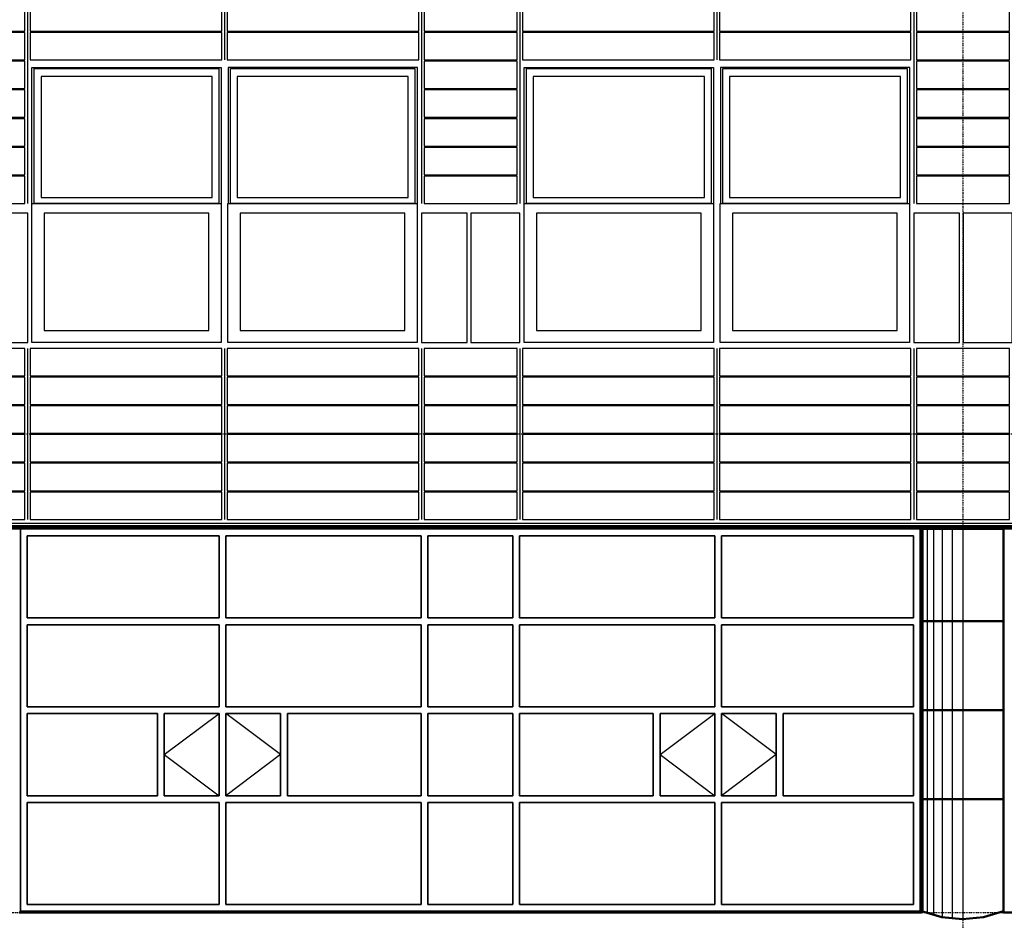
# Model space of a CAD drawing. Header units: millimetres. Extents: x -16263 to 65836, y 12201 to 60971.
# Tile 11 of 66: x 9561 to 16761, y 16995 to 23580. Entities that reach past the tile are written whole.
import ezdxf

# ---------------------------------------------------------------- set-up
doc = ezdxf.new("R2010")
doc.units = ezdxf.units.MM
doc.linetypes.add('DASHDOT', pattern=[25.4, 12.7, -6.35, 0, -6.35])
for name, color, linetype in [('AL$4A---_STEMPEL', 7, 'Continuous'), ('alu uprof', 3, 'Continuous'), ('alu vprof', 3, 'Continuous'), ('keramiek', 1, 'Continuous'), ('kozijn', 2, 'Continuous'), ('stramien', 1, 'DASHDOT'), ('vanarris', 253, 'Continuous')]:
    doc.layers.add(name, color=color, linetype=linetype)

# ---------------------------------------------------------------- blocks, each defined once
blk = doc.blocks.new('*U159')
at = {"layer": 'keramiek'}
blk.add_lwpolyline([(20, -100), (1420, -100), (1420, 100), (20, 100)], close=True, dxfattribs=at)
blk = doc.blocks.new('*U160')
at = {"layer": 'keramiek', "color": 0, "linetype": 'ByBlock', "lineweight": -2, "transparency": 16777216}
for p in [(0, 1050), (1440, 1050), (0, 840), (1440, 840), (0, 630), (1440, 630), (0, 420), (1440, 420), (0, 210), (1440, 210), (0, 0), (1440, 0)]:
    blk.add_blockref('*U159', p, dxfattribs=at)
blk = doc.blocks.new('*U161')
at = {"layer": 'keramiek'}
blk.add_lwpolyline([(-340, -100), (340, -100), (340, 100), (-340, 100)], close=True, dxfattribs=at)
blk = doc.blocks.new('*U162')
at = {"layer": 'alu uprof', "color": 0, "linetype": 'ByBlock', "lineweight": -2, "transparency": 16777216}
for p in [(0, 1050), (0, 840), (0, 630), (0, 420), (0, 210), (0, 0)]:
    blk.add_blockref('*U161', p, dxfattribs=at)
blk = doc.blocks.new('*U163')
at = {"layer": 'keramiek'}
blk.add_lwpolyline([(20, -100), (1420, -100), (1420, 100), (20, 100)], close=True, dxfattribs=at)
blk = doc.blocks.new('*U164')
at = {"layer": 'keramiek', "color": 0, "linetype": 'ByBlock', "lineweight": -2, "transparency": 16777216}
for p in [(0, 420), (1440, 420), (0, 210), (1440, 210), (0, 0), (1440, 0)]:
    blk.add_blockref('*U163', p, dxfattribs=at)
blk = doc.blocks.new('*U165')
at = {"layer": 'keramiek'}
blk.add_lwpolyline([(-340, -100), (340, -100), (340, 100), (-340, 100)], close=True, dxfattribs=at)
blk = doc.blocks.new('*U166')
at = {"layer": 'alu uprof', "color": 0, "linetype": 'ByBlock', "lineweight": -2, "transparency": 16777216}
for p in [(0, 1470), (0, 1260), (0, 1050), (0, 840), (0, 630), (0, 420), (0, 210), (0, 0)]:
    blk.add_blockref('*U165', p, dxfattribs=at)
blk = doc.blocks.new('*U29')
at = {"layer": 'alu vprof'}
for points in [[(-1800, 1990), (-1800, 320)], [(-360, 1990), (-360, 1370)], [(1080, 1990), (1080, 320)], [(-1800, -740), (-1800, -1990)], [(-360, -740), (-360, -1990)], [(1080, -740), (1080, -1990)]]:
    blk.add_lwpolyline(points, dxfattribs=at)
at = {"layer": 'stramien'}
for points in [[(-1800, 1990), (-1800, 320)], [(-360, 1990), (-360, 1370)], [(1080, 1990), (1080, 320)], [(-1800, -740), (-1800, -1990)], [(-360, -740), (-360, -1990)], [(1080, -740), (1080, -1990)]]:
    blk.add_lwpolyline(points, dxfattribs=at)
at = {"layer": 'alu uprof'}
for name, p in [('*U166', (1440, 420)), ('*U162', (1440, -1890))]:
    blk.add_blockref(name, p, dxfattribs=at)
at = {"layer": 'keramiek'}
for name, p in [('*U164', (-1800, 1470)), ('*U160', (-1800, -1890))]:
    blk.add_blockref(name, p, dxfattribs=at)
blk = doc.blocks.new('*U30')
at = {"layer": 'alu uprof', "color": 0, "linetype": 'ByBlock', "lineweight": -2, "transparency": 16777216}
for p in [(7200, 0), (10800, 0), (14400, 0)]:
    blk.add_blockref('*U29', p, dxfattribs=at)
blk = doc.blocks.new('*U130')
at = {"layer": 'stramien', "color": 1, "ltscale": 0.5}
blk.add_lwpolyline([(0, 21501.2), (0, -21501.2)], dxfattribs=at)
blk = doc.blocks.new('*U129')
at = {"layer": 'stramien', "color": 0, "linetype": 'ByBlock', "lineweight": -2, "transparency": 16777216}
blk.add_blockref('*U130', (7200, 0), dxfattribs=at)
blk = doc.blocks.new('kozijnen 1')
at = {"layer": 'kozijn', "color": 1}
for points in [[(-1408.6, 1015.7), (-1408.6, 2011), (-24.4, 2011), (-24.4, 1011.7)], [(1410.6, 1015.7), (1410.6, 2011), (26.4, 2011), (26.4, 1011.7)]]:
    blk.add_lwpolyline(points, dxfattribs=at)
at = {"layer": 'kozijn'}
for points in [[(-1391.3, 2003), (-41.4, 2003), (-41.4, 1015.7), (-1391.3, 1015.7)], [(-91, 1944), (-1341.6, 1944), (-1341.6, 1058.1), (-91, 1058.1)], [(43.4, 2003), (1393.2, 2003), (1393.2, 1015.7), (43.4, 1015.7)], [(1343.6, 1944), (93, 1944), (93, 1058.1), (1343.6, 1058.1)], [(-1409, 1015.7), (-25, 1015.7), (-25, 0), (-1409, 0)], [(25.6, 1015.7), (1409.6, 1015.7), (1409.6, 0), (25.6, 0)], [(-1799, 0), (-1439, 0), (-1439, 945), (-1799, 945)], [(-1319, 87), (-115, 87), (-115, 945), (-1319, 945)], [(115.6, 87), (1319.6, 87), (1319.6, 945), (115.6, 945)], [(1441, 0), (1775, 0), (1775, 945), (1441, 945)]]:
    blk.add_lwpolyline(points, close=True, dxfattribs=at)
blk = doc.blocks.new('*U191')
at = {"layer": 'kozijn'}
blk.add_blockref('kozijnen 1', (12, -1005.5), dxfattribs=at)
blk = doc.blocks.new('*U192')
at = {"layer": 'alu vprof', "color": 0, "linetype": 'ByBlock', "lineweight": -2, "transparency": 16777216}
for p in [(10800, 0), (14400, 0), (18000, 0)]:
    blk.add_blockref('*U191', p, dxfattribs=at)
blk = doc.blocks.new('vanarris noord')
at = {"layer": 'vanarris', "lineweight": 70}
blk.add_line((-25500, 17.5), (43200, 17.5), dxfattribs=at)
at = {"layer": 'vanarris', "lineweight": 50}
for p, q in [((-10800, 10), (0, 10)), ((-300, 0), (-300, -2795)), ((-300, 0), (0, 0)), ((0, 10), (7200, 10)), ((0, 0), (300, 0)), ((300, 0), (300, -2795)), ((-300, -675), (0, -675)), ((300, -675), (0, -675)), ((-300, -1325), (0, -1325)), ((300, -1325), (0, -1325)), ((-300, -1975), (0, -1975)), ((300, -1975), (0, -1975)), ((-6900, -2805), (-300, -2805)), ((-152.5, -2837.5), (-300, -2795)), ((300, -2795), (152.5, -2837.5)), ((300, -2805), (6900, -2805)), ((0, -2852.5), (-152.5, -2837.5)), ((152.5, -2837.5), (0, -2852.5))]:
    blk.add_line(p, q, dxfattribs=at)
at = {"layer": 'vanarris', "lineweight": 35}
for p, q in [((-6890, 0), (-6890, -2795)), ((-310, 0), (-6890, 0)), ((-310, 0), (-310, -2795)), ((-6840, -50), (-6840, -650)), ((-5437.5, -50), (-6840, -50)), ((-5437.5, -50), (-5437.5, -650)), ((-5387.5, -50), (-5387.5, -650)), ((-5387.5, -50), (-3960, -50)), ((-3960, -50), (-3960, -650)), ((-3910, -50), (-3910, -650)), ((-3910, -50), (-3290, -50)), ((-3290, -50), (-3290, -650)), ((-3240, -50), (-3240, -650)), ((-1812.5, -50), (-3240, -50)), ((-1812.5, -50), (-1812.5, -650)), ((-1762.5, -50), (-1762.5, -650)), ((-1762.5, -50), (-360, -50)), ((-360, -50), (-360, -650)), ((-5437.5, -650), (-6840, -650)), ((-6840, -700), (-6840, -1300)), ((-5437.5, -700), (-6840, -700)), ((-5437.5, -700), (-5437.5, -1300)), ((-3960, -650), (-5387.5, -650)), ((-5387.5, -700), (-5387.5, -1300)), ((-3960, -700), (-5387.5, -700)), ((-3960, -700), (-3960, -1300)), ((-3290, -650), (-3910, -650)), ((-3910, -700), (-3910, -1300)), ((-3910, -700), (-3290, -700)), ((-3290, -700), (-3290, -1300)), ((-3240, -650), (-1812.5, -650)), ((-3240, -700), (-3240, -1300)), ((-3240, -700), (-1812.5, -700)), ((-1812.5, -700), (-1812.5, -1300)), ((-1762.5, -650), (-360, -650)), ((-1762.5, -700), (-1762.5, -1300)), ((-1762.5, -700), (-360, -700)), ((-360, -700), (-360, -1300)), ((-5437.5, -1300), (-6840, -1300)), ((-6840, -1350), (-6840, -1950)), ((-6840, -1350), (-5887.5, -1350)), ((-5887.5, -1350), (-5887.5, -1950)), ((-5437.5, -1350), (-5837.5, -1350)), ((-5837.5, -1350), (-5837.5, -1950)), ((-5437.5, -1350), (-5437.5, -1950)), ((-3960, -1300), (-5387.5, -1300)), ((-5387.5, -1350), (-5387.5, -1950)), ((-5387.5, -1350), (-4987.5, -1350)), ((-4987.5, -1350), (-4987.5, -1950)), ((-3960, -1350), (-4937.5, -1350)), ((-4937.5, -1350), (-4937.5, -1950)), ((-3960, -1350), (-3960, -1950)), ((-3290, -1300), (-3910, -1300)), ((-3910, -1350), (-3910, -1950)), ((-3910, -1350), (-3290, -1350)), ((-3290, -1350), (-3290, -1950)), ((-3240, -1300), (-1812.5, -1300)), ((-3240, -1350), (-3240, -1950)), ((-3240, -1350), (-2262.5, -1350)), ((-2262.5, -1350), (-2262.5, -1950)), ((-1812.5, -1350), (-2212.5, -1350)), ((-2212.5, -1350), (-2212.5, -1950)), ((-1812.5, -1350), (-1812.5, -1950)), ((-1762.5, -1300), (-360, -1300)), ((-1762.5, -1350), (-1762.5, -1950)), ((-1762.5, -1350), (-1362.5, -1350)), ((-1362.5, -1350), (-1362.5, -1950)), ((-360, -1350), (-1312.5, -1350)), ((-1312.5, -1350), (-1312.5, -1950)), ((-360, -1350), (-360, -1950)), ((-6840, -1950), (-5887.5, -1950)), ((-6840, -2000), (-6840, -2745)), ((-5437.5, -2000), (-6840, -2000)), ((-5437.5, -1950), (-5837.5, -1950)), ((-5437.5, -2000), (-5437.5, -2745)), ((-5387.5, -1950), (-4987.5, -1950)), ((-5387.5, -2000), (-5387.5, -2745)), ((-3960, -2000), (-5387.5, -2000)), ((-3960, -1950), (-4937.5, -1950)), ((-3960, -2000), (-3960, -2745)), ((-3910, -1950), (-3290, -1950)), ((-3910, -2000), (-3910, -2745)), ((-3910, -2000), (-3290, -2000)), ((-3290, -2000), (-3290, -2745)), ((-3240, -1950), (-2262.5, -1950)), ((-3240, -2000), (-3240, -2745)), ((-3240, -2000), (-1812.5, -2000)), ((-1812.5, -1950), (-2212.5, -1950)), ((-1812.5, -2000), (-1812.5, -2745)), ((-1762.5, -1950), (-1362.5, -1950)), ((-1762.5, -2000), (-1762.5, -2745)), ((-1762.5, -2000), (-360, -2000)), ((-360, -1950), (-1312.5, -1950)), ((-360, -2000), (-360, -2745)), ((-6890, -2795), (-310, -2795)), ((-5437.5, -2745), (-6840, -2745)), ((-3960, -2745), (-5387.5, -2745)), ((-3290, -2745), (-3910, -2745)), ((-3240, -2745), (-1812.5, -2745)), ((-1762.5, -2745), (-360, -2745))]:
    blk.add_line(p, q, dxfattribs=at)
at = {"layer": 'vanarris', "lineweight": 25}
for p, q in [((-290, 0), (-290, -2797.5)), ((-260, 0), (-260, -2810)), ((-212.5, 0), (-212.5, -2825)), ((-150, 0), (-150, -2837.5)), ((-77.5, 0), (-77.5, -2847.5)), ((2.5, 0), (2.5, -2847.5)), ((-5837.5, -1650), (-5437.5, -1350)), ((-4987.5, -1650), (-5387.5, -1350)), ((-2212.5, -1650), (-1812.5, -1350)), ((-1362.5, -1650), (-1762.5, -1350)), ((-5837.5, -1650), (-5437.5, -1950)), ((-4987.5, -1650), (-5387.5, -1950)), ((-2212.5, -1650), (-1812.5, -1950)), ((-1362.5, -1650), (-1762.5, -1950))]:
    blk.add_line(p, q, dxfattribs=at)

msp = doc.modelspace()

# ---------------------------------------------------------------- linework, layer by layer
at = {"layer": 'alu uprof'}
msp.add_lwpolyline([(-9641.126, 19856.188), (60558.874, 19856.188), (60558.874, 19896.188), (-9641.126, 19896.188)], close=True, dxfattribs=at)
at = {"layer": 'stramien', "color": 1, "ltscale": 0.5}
for points in [[(-16263.493, 20551.188), (63899.959, 20551.188)], [(-16263.493, 17051.188), (63899.959, 17051.188)]]:
    msp.add_lwpolyline(points, dxfattribs=at)

# ---------------------------------------------------------------- block references
at = {"layer": 'AL$4A---_STEMPEL'}
msp.add_blockref('vanarris noord', (16456.374, 19856.188), dxfattribs=at)
at = {"layer": 'alu uprof'}
msp.add_blockref('*U30', (618.874, 21916.188), dxfattribs=at)
at = {"layer": 'alu vprof'}
msp.add_blockref('*U192', (246.855, 22225.996), dxfattribs=at)
at = {"layer": 'stramien'}
msp.add_blockref('*U129', (9258.874, 34367.487), dxfattribs=at)

doc.saveas('drawing.dxf')
